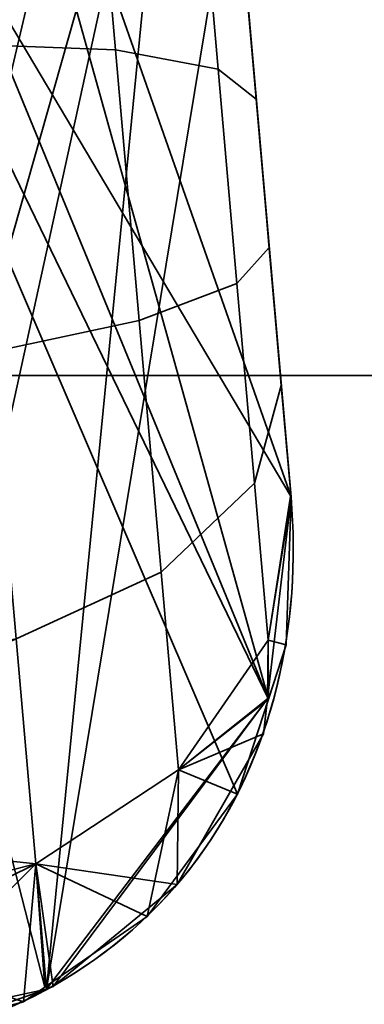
# Model space of a CAD drawing. Header units: millimetres. Extents: x -603 to 3703, y -121 to 193.
# Tile 254 of 256: x 420.14 to 422, y -21.39 to -16.08. Entities that reach past the tile are written whole.
import ezdxf

# ---------------------------------------------------------------- set-up
doc = ezdxf.new("R2010")
doc.units = ezdxf.units.MM
doc.layers.add('151', color=7, linetype='Continuous', true_color=0xffffff)

# ---------------------------------------------------------------- blocks, each defined once
blk = doc.blocks.new('UG_SURFACE_001')
at = {"layer": '151', "color": 252, "linetype": 'Continuous', "lineweight": 35}
for points in [[(603, -18, 2212.25), (603, 174.4, 2212.25), (-603, 174.4, 2212.25), (-603, -18, 2212.25)], [(-453, -18, 2062.2499), (-453, 174.4, 2062.2499), (453, 174.4, 2062.2499), (453, -18, 2062.2499)], [(603, -18, 2212.25), (-603, -18, 2212.25), (-453, -18, 2062.2499), (453, -18, 2062.2499)]]:
    blk.add_3dface(points, dxfattribs=at)
blk = doc.blocks.new('UG_SURFACE_002')
at = {"layer": '151', "color": 35, "linetype": 'Continuous', "lineweight": 35}
for points in [[(418.5716, -12.6666, 139.75), (418.0735, -12.7102, 139.75), (421.4839, -19.7427, 139.75)], [(421.4839, -19.7427, 139.75), (419.5409, -12.7869, 139.75), (418.7651, -12.6575, 139.75), (418.5716, -12.6666, 139.75)], [(418.0735, -12.7102, 1293.75), (421.4839, -19.7427, 1293.75), (421.5796, -19.4497, 1293.75), (421.6049, -18.6532, 1293.75)], [(418.0735, -12.7102, 1293.75), (420.2779, -21.2932, 1293.75), (420.829, -20.9134, 1293.75), (421.3169, -20.254, 1293.75)], [(421.3169, -20.254, 1293.75), (421.4839, -19.7427, 1293.75), (418.0735, -12.7102, 1293.75)], [(419.3523, -21.5902, 1293.75), (420.162, -21.3731, 1293.75), (420.2779, -21.2932, 1293.75), (418.0735, -12.7102, 1293.75)], [(421.6049, -18.6532, 1293.75), (421.3, -15.1679, 1293.75), (420.9869, -14.1183, 1293.75), (418.0735, -12.7102, 1293.75)], [(418.0735, -12.7102, 139.75), (420.2779, -21.2932, 139.75), (420.829, -20.9134, 139.75), (421.3169, -20.254, 139.75)], [(419.3523, -21.5902, 139.75), (420.162, -21.3731, 139.75), (420.2779, -21.2932, 139.75), (418.0735, -12.7102, 139.75)], [(421.3169, -20.254, 139.75), (421.4839, -19.7427, 139.75), (418.0735, -12.7102, 139.75)], [(418.0735, -12.7102, 1870.75), (421.4839, -19.7427, 1870.75), (421.5796, -19.4497, 1870.75), (421.6049, -18.6532, 1870.75)], [(418.0735, -12.7102, 1870.75), (420.2779, -21.2932, 1870.75), (420.829, -20.9134, 1870.75), (421.3169, -20.254, 1870.75)], [(421.3169, -20.254, 1870.75), (421.4839, -19.7427, 1870.75), (418.0735, -12.7102, 1870.75)], [(419.3523, -21.5902, 1870.75), (420.162, -21.3731, 1870.75), (420.2779, -21.2932, 1870.75), (418.0735, -12.7102, 1870.75)], [(421.6049, -18.6532, 1870.75), (421.3, -15.1679, 1870.75), (420.9869, -14.1183, 1870.75), (418.0735, -12.7102, 1870.75)], [(418.0735, -12.7102, 716.75), (421.4839, -19.7427, 716.75), (421.5796, -19.4497, 716.75), (421.6049, -18.6532, 716.75)], [(418.0735, -12.7102, 716.75), (420.2779, -21.2932, 716.75), (420.829, -20.9134, 716.75), (421.3169, -20.254, 716.75)], [(421.6049, -18.6532, 716.75), (421.3, -15.1679, 716.75), (420.9869, -14.1183, 716.75), (418.0735, -12.7102, 716.75)], [(419.3523, -21.5902, 716.75), (420.162, -21.3731, 716.75), (420.2779, -21.2932, 716.75), (418.0735, -12.7102, 716.75)], [(421.3169, -20.254, 716.75), (421.4839, -19.7427, 716.75), (418.0735, -12.7102, 716.75)], [(418.8542, -21.6338, 1296.25), (419.5347, -12.7984, 1296.25), (420.1434, -13.0768, 1296.25), (420.7384, -13.6414, 1296.25)], [(418.8542, -21.6338, 142.25), (419.5347, -12.7984, 142.25), (420.1434, -13.0768, 142.25), (420.7384, -13.6414, 142.25)], [(418.8542, -21.6338, 1873.25), (419.5347, -12.7984, 1873.25), (420.1434, -13.0768, 1873.25), (420.7384, -13.6414, 1873.25)], [(418.8542, -21.6338, 719.25), (419.5347, -12.7984, 719.25), (420.1434, -13.0768, 719.25), (420.7384, -13.6414, 719.25)], [(419.5409, -12.7869, 139.75), (421.4839, -19.7427, 139.75), (421.5796, -19.4497, 139.75), (421.6049, -18.6532, 139.75)], [(421.6049, -18.6532, 139.75), (421.3, -15.1679, 139.75), (420.9869, -14.1183, 139.75), (419.5409, -12.7869, 139.75)], [(420.7384, -13.6414, 1296.25), (420.9916, -14.116, 1296.25), (418.8542, -21.6338, 1296.25)], [(420.7384, -13.6414, 142.25), (420.9916, -14.116, 142.25), (418.8542, -21.6338, 142.25)], [(420.7384, -13.6414, 1873.25), (420.9916, -14.116, 1873.25), (418.8542, -21.6338, 1873.25)], [(420.7384, -13.6414, 719.25), (420.9916, -14.116, 719.25), (418.8542, -21.6338, 719.25)], [(419.3523, -21.5902, 1296.25), (418.8542, -21.6338, 1296.25), (420.9916, -14.116, 1296.25)], [(419.3523, -21.5902, 142.25), (418.8542, -21.6338, 142.25), (420.9916, -14.116, 142.25)], [(419.3523, -21.5902, 1873.25), (418.8542, -21.6338, 1873.25), (420.9916, -14.116, 1873.25)], [(419.3523, -21.5902, 719.25), (418.8542, -21.6338, 719.25), (420.9916, -14.116, 719.25)], [(420.9916, -14.116, 1296.25), (420.2861, -21.3034, 1296.25), (419.5444, -21.5656, 1296.25), (419.3523, -21.5902, 1296.25)], [(420.9916, -14.116, 142.25), (420.2861, -21.3034, 142.25), (419.5444, -21.5656, 142.25), (419.3523, -21.5902, 142.25)], [(420.9916, -14.116, 1873.25), (420.2861, -21.3034, 1873.25), (419.5444, -21.5656, 1873.25), (419.3523, -21.5902, 1873.25)], [(420.9916, -14.116, 719.25), (420.2861, -21.3034, 719.25), (419.5444, -21.5656, 719.25), (419.3523, -21.5902, 719.25)], [(420.2861, -21.3034, 1296.25), (420.9916, -14.116, 1296.25), (421.1367, -14.3879, 1296.25), (421.3, -15.1679, 1296.25)], [(420.2861, -21.3034, 142.25), (420.9916, -14.116, 142.25), (421.1367, -14.3879, 142.25), (421.3, -15.1679, 142.25)], [(420.2861, -21.3034, 1873.25), (420.9916, -14.116, 1873.25), (421.1367, -14.3879, 1873.25), (421.3, -15.1679, 1873.25)], [(420.2861, -21.3034, 719.25), (420.9916, -14.116, 719.25), (421.1367, -14.3879, 719.25), (421.3, -15.1679, 719.25)], [(419.8425, -16.2159, 1290.6187), (419.7075, -14.673, 1291.2291), (420.5407, -14.8905, 1291.6874), (420.6592, -16.2459, 1291.151)], [(419.7075, -14.673, 1298.7708), (419.8425, -16.2159, 1299.3814), (420.6592, -16.2459, 1298.8489), (420.5407, -14.8905, 1298.3125)], [(419.8425, -16.2159, 136.6187), (419.7075, -14.673, 137.2292), (420.5407, -14.8905, 137.6874), (420.6592, -16.2459, 137.1511)], [(419.7075, -14.673, 144.7708), (419.8425, -16.2159, 145.3813), (420.6592, -16.2459, 144.8489), (420.5407, -14.8905, 144.3126)], [(419.8425, -16.2159, 1867.6187), (419.7075, -14.673, 1868.2292), (420.5407, -14.8905, 1868.6874), (420.6592, -16.2459, 1868.1511)], [(419.7075, -14.673, 1875.7708), (419.8425, -16.2159, 1876.3813), (420.6592, -16.2459, 1875.8489), (420.5407, -14.8905, 1875.3126)], [(419.8425, -16.2159, 713.6187), (419.7075, -14.673, 714.2292), (420.5407, -14.8905, 714.6874), (420.6592, -16.2459, 714.1511)], [(419.7075, -14.673, 721.7708), (419.8425, -16.2159, 722.3814), (420.6592, -16.2459, 721.8489), (420.5407, -14.8905, 721.3126)], [(420.6592, -16.2459, 1291.151), (420.5407, -14.8905, 1291.6874), (421.1183, -15.2747, 1292.3732), (421.2123, -16.3495, 1291.9478)], [(420.5407, -14.8905, 1298.3125), (420.6592, -16.2459, 1298.8489), (421.2123, -16.3495, 1298.0521), (421.1183, -15.2747, 1297.6269)], [(420.6592, -16.2459, 137.1511), (420.5407, -14.8905, 137.6874), (421.1183, -15.2747, 138.3732), (421.2123, -16.3495, 137.9479)], [(420.5407, -14.8905, 144.3126), (420.6592, -16.2459, 144.8489), (421.2123, -16.3495, 144.0521), (421.1183, -15.2747, 143.6268)], [(420.6592, -16.2459, 1868.1511), (420.5407, -14.8905, 1868.6874), (421.1183, -15.2747, 1869.3732), (421.2123, -16.3495, 1868.9479)], [(420.5407, -14.8905, 1875.3126), (420.6592, -16.2459, 1875.8489), (421.2123, -16.3495, 1875.0521), (421.1183, -15.2747, 1874.6269)], [(420.6592, -16.2459, 714.1511), (420.5407, -14.8905, 714.6874), (421.1183, -15.2747, 715.3732), (421.2123, -16.3495, 714.9479)], [(420.5407, -14.8905, 721.3126), (420.6592, -16.2459, 721.8489), (421.2123, -16.3495, 721.0521), (421.1183, -15.2747, 720.6268)], [(421.3, -15.1679, 1296.25), (421.6049, -18.6532, 1296.25), (421.4788, -19.7412, 1296.25), (420.2861, -21.3034, 1296.25)], [(421.3, -15.1679, 142.25), (421.6049, -18.6532, 142.25), (421.4788, -19.7412, 142.25), (420.2861, -21.3034, 142.25)], [(421.3, -15.1679, 1873.25), (421.6049, -18.6532, 1873.25), (421.4788, -19.7412, 1873.25), (420.2861, -21.3034, 1873.25)], [(421.3, -15.1679, 719.25), (421.6049, -18.6532, 719.25), (421.4788, -19.7412, 719.25), (420.2861, -21.3034, 719.25)], [(421.3, -15.1679, 1293.75), (421.6049, -18.6532, 1293.75), (421.6036, -18.6386, 1293.7298)], [(421.3012, -15.1825, 1293.7298), (421.3, -15.1679, 1293.75), (421.6036, -18.6386, 1293.7298)], [(421.6036, -18.6386, 1296.2703), (421.3, -15.1679, 1296.25), (421.3012, -15.1825, 1296.2703)], [(421.6036, -18.6386, 1296.2703), (421.6049, -18.6532, 1296.25), (421.3, -15.1679, 1296.25)], [(421.3, -15.1679, 139.75), (421.6049, -18.6532, 139.75), (421.6036, -18.6386, 139.7297)], [(421.3012, -15.1825, 139.7297), (421.3, -15.1679, 139.75), (421.6036, -18.6386, 139.7297)], [(421.6036, -18.6386, 142.2703), (421.3, -15.1679, 142.25), (421.3012, -15.1825, 142.2703)], [(421.6036, -18.6386, 142.2703), (421.6049, -18.6532, 142.25), (421.3, -15.1679, 142.25)], [(421.3, -15.1679, 1870.75), (421.6049, -18.6532, 1870.75), (421.6036, -18.6386, 1870.7297)], [(421.3012, -15.1825, 1870.7297), (421.3, -15.1679, 1870.75), (421.6036, -18.6386, 1870.7297)], [(421.6036, -18.6386, 1873.2703), (421.3, -15.1679, 1873.25), (421.3012, -15.1825, 1873.2703)], [(421.6036, -18.6386, 1873.2703), (421.6049, -18.6532, 1873.25), (421.3, -15.1679, 1873.25)], [(421.3012, -15.1825, 716.7298), (421.3, -15.1679, 716.75), (421.6049, -18.6532, 716.75)], [(421.6049, -18.6532, 719.25), (421.3, -15.1679, 719.25), (421.3012, -15.1825, 719.2702)], [(421.4174, -16.5108, 1292.8878), (421.3524, -15.767, 1293.1821), (421.3012, -15.1825, 1293.7298), (421.6036, -18.6386, 1293.7298)], [(421.6036, -18.6386, 1296.2703), (421.3012, -15.1825, 1296.2703), (421.3524, -15.767, 1296.8179), (421.4174, -16.5108, 1297.1122)], [(421.3524, -15.767, 139.1821), (421.3012, -15.1825, 139.7297), (421.6036, -18.6386, 139.7297)], [(421.6036, -18.6386, 142.2703), (421.3012, -15.1825, 142.2703), (421.3524, -15.767, 142.8179), (421.4174, -16.5108, 143.1122)], [(421.4174, -16.5108, 1869.8878), (421.3524, -15.767, 1870.1822), (421.3012, -15.1825, 1870.7297), (421.6036, -18.6386, 1870.7297)], [(421.6036, -18.6386, 1873.2703), (421.3012, -15.1825, 1873.2703), (421.3524, -15.767, 1873.8179), (421.4174, -16.5108, 1874.1122)], [(421.3012, -15.1825, 716.7298), (421.6036, -18.6386, 716.7298), (421.5525, -18.0541, 716.1821), (421.4874, -17.3103, 715.8878)], [(421.3012, -15.1825, 716.7298), (421.6049, -18.6532, 716.75), (421.6036, -18.6386, 716.7298)], [(421.4874, -17.3103, 715.8878), (421.4174, -16.5108, 715.8878), (421.3524, -15.767, 716.1821), (421.3012, -15.1825, 716.7298)], [(421.3012, -15.1825, 719.2702), (421.3524, -15.767, 719.8179), (421.4174, -16.5108, 720.1122), (421.4874, -17.3103, 720.1122)], [(421.4874, -17.3103, 720.1122), (421.5525, -18.0541, 719.8179), (421.6036, -18.6386, 719.2702), (421.3012, -15.1825, 719.2702)], [(421.6036, -18.6386, 719.2702), (421.6049, -18.6532, 719.25), (421.3012, -15.1825, 719.2702)], [(421.2123, -16.3495, 1291.9478), (421.1183, -15.2747, 1292.3732), (421.3524, -15.767, 1293.1821), (421.4174, -16.5108, 1292.8878)], [(421.1183, -15.2747, 1297.6269), (421.2123, -16.3495, 1298.0521), (421.4174, -16.5108, 1297.1122), (421.3524, -15.767, 1296.8179)], [(421.2123, -16.3495, 137.9479), (421.1183, -15.2747, 138.3732), (421.3524, -15.767, 139.1821), (421.4174, -16.5108, 138.8878)], [(421.1183, -15.2747, 143.6268), (421.2123, -16.3495, 144.0521), (421.4174, -16.5108, 143.1122), (421.3524, -15.767, 142.8179)], [(421.2123, -16.3495, 1868.9479), (421.1183, -15.2747, 1869.3732), (421.3524, -15.767, 1870.1822), (421.4174, -16.5108, 1869.8878)], [(421.1183, -15.2747, 1874.6269), (421.2123, -16.3495, 1875.0521), (421.4174, -16.5108, 1874.1122), (421.3524, -15.767, 1873.8179)], [(421.2123, -16.3495, 714.9479), (421.1183, -15.2747, 715.3732), (421.3524, -15.767, 716.1821), (421.4174, -16.5108, 715.8878)], [(421.1183, -15.2747, 720.6268), (421.2123, -16.3495, 721.0521), (421.4174, -16.5108, 720.1122), (421.3524, -15.767, 719.8179)], [(421.4174, -16.5108, 138.8878), (421.3524, -15.767, 139.1821), (421.6036, -18.6386, 139.7297)], [(419.9876, -17.8743, 1290.6187), (419.8425, -16.2159, 1290.6187), (420.6592, -16.2459, 1291.151), (420.7867, -17.7028, 1291.151)], [(419.8425, -16.2159, 1299.3814), (419.9876, -17.8743, 1299.3814), (420.7867, -17.7028, 1298.8489), (420.6592, -16.2459, 1298.8489)], [(419.9876, -17.8743, 136.6187), (419.8425, -16.2159, 136.6187), (420.6592, -16.2459, 137.1511), (420.7867, -17.7028, 137.1511)], [(419.8425, -16.2159, 145.3813), (419.9876, -17.8743, 145.3813), (420.7867, -17.7028, 144.8489), (420.6592, -16.2459, 144.8489)], [(419.9876, -17.8743, 1867.6187), (419.8425, -16.2159, 1867.6187), (420.6592, -16.2459, 1868.1511), (420.7867, -17.7028, 1868.1511)], [(419.8425, -16.2159, 1876.3813), (419.9876, -17.8743, 1876.3813), (420.7867, -17.7028, 1875.8489), (420.6592, -16.2459, 1875.8489)], [(419.9876, -17.8743, 713.6187), (419.8425, -16.2159, 713.6187), (420.6592, -16.2459, 714.1511), (420.7867, -17.7028, 714.1511)], [(419.8425, -16.2159, 722.3814), (419.9876, -17.8743, 722.3814), (420.7867, -17.7028, 721.8489), (420.6592, -16.2459, 721.8489)], [(420.7867, -17.7028, 1291.151), (420.6592, -16.2459, 1291.151), (421.2123, -16.3495, 1291.9478), (421.3134, -17.5048, 1291.9478)], [(420.6592, -16.2459, 1298.8489), (420.7867, -17.7028, 1298.8489), (421.3134, -17.5048, 1298.0521), (421.2123, -16.3495, 1298.0521)], [(420.7867, -17.7028, 137.1511), (420.6592, -16.2459, 137.1511), (421.2123, -16.3495, 137.9479), (421.3134, -17.5048, 137.9479)], [(420.6592, -16.2459, 144.8489), (420.7867, -17.7028, 144.8489), (421.3134, -17.5048, 144.0521), (421.2123, -16.3495, 144.0521)], [(420.7867, -17.7028, 1868.1511), (420.6592, -16.2459, 1868.1511), (421.2123, -16.3495, 1868.9479), (421.3134, -17.5048, 1868.9479)], [(420.6592, -16.2459, 1875.8489), (420.7867, -17.7028, 1875.8489), (421.3134, -17.5048, 1875.0521), (421.2123, -16.3495, 1875.0521)], [(420.7867, -17.7028, 714.1511), (420.6592, -16.2459, 714.1511), (421.2123, -16.3495, 714.9479), (421.3134, -17.5048, 714.9479)], [(420.6592, -16.2459, 721.8489), (420.7867, -17.7028, 721.8489), (421.3134, -17.5048, 721.0521), (421.2123, -16.3495, 721.0521)], [(421.3134, -17.5048, 1291.9478), (421.2123, -16.3495, 1291.9478), (421.4174, -16.5108, 1292.8878), (421.4874, -17.3103, 1292.8878)], [(421.2123, -16.3495, 1298.0521), (421.3134, -17.5048, 1298.0521), (421.4874, -17.3103, 1297.1122), (421.4174, -16.5108, 1297.1122)], [(421.3134, -17.5048, 137.9479), (421.2123, -16.3495, 137.9479), (421.4174, -16.5108, 138.8878), (421.4874, -17.3103, 138.8878)], [(421.2123, -16.3495, 144.0521), (421.3134, -17.5048, 144.0521), (421.4874, -17.3103, 143.1122), (421.4174, -16.5108, 143.1122)], [(421.3134, -17.5048, 1868.9479), (421.2123, -16.3495, 1868.9479), (421.4174, -16.5108, 1869.8878), (421.4874, -17.3103, 1869.8878)], [(421.2123, -16.3495, 1875.0521), (421.3134, -17.5048, 1875.0521), (421.4874, -17.3103, 1874.1122), (421.4174, -16.5108, 1874.1122)], [(421.3134, -17.5048, 714.9479), (421.2123, -16.3495, 714.9479), (421.4174, -16.5108, 715.8878), (421.4874, -17.3103, 715.8878)], [(421.2123, -16.3495, 721.0521), (421.3134, -17.5048, 721.0521), (421.4874, -17.3103, 720.1122), (421.4174, -16.5108, 720.1122)], [(421.6036, -18.6386, 1293.7298), (421.5525, -18.0541, 1293.1821), (421.4874, -17.3103, 1292.8878), (421.4174, -16.5108, 1292.8878)], [(421.4174, -16.5108, 1297.1122), (421.4874, -17.3103, 1297.1122), (421.5525, -18.0541, 1296.8179), (421.6036, -18.6386, 1296.2703)], [(421.6036, -18.6386, 139.7297), (421.5525, -18.0541, 139.1821), (421.4874, -17.3103, 138.8878), (421.4174, -16.5108, 138.8878)], [(421.4174, -16.5108, 143.1122), (421.4874, -17.3103, 143.1122), (421.5525, -18.0541, 142.8179), (421.6036, -18.6386, 142.2703)], [(421.6036, -18.6386, 1870.7297), (421.5525, -18.0541, 1870.1822), (421.4874, -17.3103, 1869.8878), (421.4174, -16.5108, 1869.8878)], [(421.4174, -16.5108, 1874.1122), (421.4874, -17.3103, 1874.1122), (421.5525, -18.0541, 1873.8179), (421.6036, -18.6386, 1873.2703)], [(421.4074, -18.5796, 1292.3732), (421.3134, -17.5048, 1291.9478), (421.4874, -17.3103, 1292.8878), (421.5525, -18.0541, 1293.1821)], [(421.3134, -17.5048, 1298.0521), (421.4074, -18.5796, 1297.6269), (421.5525, -18.0541, 1296.8179), (421.4874, -17.3103, 1297.1122)], [(421.4074, -18.5796, 138.3732), (421.3134, -17.5048, 137.9479), (421.4874, -17.3103, 138.8878), (421.5525, -18.0541, 139.1821)], [(421.3134, -17.5048, 144.0521), (421.4074, -18.5796, 143.6268), (421.5525, -18.0541, 142.8179), (421.4874, -17.3103, 143.1122)], [(421.4074, -18.5796, 1869.3732), (421.3134, -17.5048, 1868.9479), (421.4874, -17.3103, 1869.8878), (421.5525, -18.0541, 1870.1822)], [(421.3134, -17.5048, 1875.0521), (421.4074, -18.5796, 1874.6269), (421.5525, -18.0541, 1873.8179), (421.4874, -17.3103, 1874.1122)], [(421.4074, -18.5796, 715.3732), (421.3134, -17.5048, 714.9479), (421.4874, -17.3103, 715.8878), (421.5525, -18.0541, 716.1821)], [(421.3134, -17.5048, 721.0521), (421.4074, -18.5796, 720.6268), (421.5525, -18.0541, 719.8179), (421.4874, -17.3103, 720.1122)], [(420.9053, -19.0582, 1291.6874), (420.7867, -17.7028, 1291.151), (421.3134, -17.5048, 1291.9478), (421.4074, -18.5796, 1292.3732)], [(420.7867, -17.7028, 1298.8489), (420.9053, -19.0582, 1298.3125), (421.4074, -18.5796, 1297.6269), (421.3134, -17.5048, 1298.0521)], [(420.9053, -19.0582, 137.6874), (420.7867, -17.7028, 137.1511), (421.3134, -17.5048, 137.9479), (421.4074, -18.5796, 138.3732)], [(420.7867, -17.7028, 144.8489), (420.9053, -19.0582, 144.3126), (421.4074, -18.5796, 143.6268), (421.3134, -17.5048, 144.0521)], [(420.9053, -19.0582, 1868.6874), (420.7867, -17.7028, 1868.1511), (421.3134, -17.5048, 1868.9479), (421.4074, -18.5796, 1869.3732)], [(420.7867, -17.7028, 1875.8489), (420.9053, -19.0582, 1875.3126), (421.4074, -18.5796, 1874.6269), (421.3134, -17.5048, 1875.0521)], [(420.9053, -19.0582, 714.6874), (420.7867, -17.7028, 714.1511), (421.3134, -17.5048, 714.9479), (421.4074, -18.5796, 715.3732)], [(420.7867, -17.7028, 721.8489), (420.9053, -19.0582, 721.3126), (421.4074, -18.5796, 720.6268), (421.3134, -17.5048, 721.0521)], [(420.1225, -19.4171, 1291.2291), (419.9876, -17.8743, 1290.6187), (420.7867, -17.7028, 1291.151), (420.9053, -19.0582, 1291.6874)], [(419.9876, -17.8743, 1299.3814), (420.1225, -19.4171, 1298.7708), (420.9053, -19.0582, 1298.3125), (420.7867, -17.7028, 1298.8489)], [(420.1225, -19.4171, 137.2292), (419.9876, -17.8743, 136.6187), (420.7867, -17.7028, 137.1511), (420.9053, -19.0582, 137.6874)], [(419.9876, -17.8743, 145.3813), (420.1225, -19.4171, 144.7708), (420.9053, -19.0582, 144.3126), (420.7867, -17.7028, 144.8489)], [(420.1225, -19.4171, 1868.2292), (419.9876, -17.8743, 1867.6187), (420.7867, -17.7028, 1868.1511), (420.9053, -19.0582, 1868.6874)], [(419.9876, -17.8743, 1876.3813), (420.1225, -19.4171, 1875.7708), (420.9053, -19.0582, 1875.3126), (420.7867, -17.7028, 1875.8489)], [(420.1225, -19.4171, 714.2292), (419.9876, -17.8743, 713.6187), (420.7867, -17.7028, 714.1511), (420.9053, -19.0582, 714.6874)], [(419.9876, -17.8743, 722.3814), (420.1225, -19.4171, 721.7708), (420.9053, -19.0582, 721.3126), (420.7867, -17.7028, 721.8489)], [(421.4813, -19.4241, 1293.1645), (421.4074, -18.5796, 1292.3732), (421.5525, -18.0541, 1293.1821), (421.6036, -18.6386, 1293.7298)], [(421.4074, -18.5796, 1297.6269), (421.4813, -19.4241, 1296.8355), (421.6036, -18.6386, 1296.2703), (421.5525, -18.0541, 1296.8179)], [(421.4813, -19.4241, 139.1645), (421.4074, -18.5796, 138.3732), (421.5525, -18.0541, 139.1821), (421.6036, -18.6386, 139.7297)], [(421.4074, -18.5796, 143.6268), (421.4813, -19.4241, 142.8355), (421.6036, -18.6386, 142.2703), (421.5525, -18.0541, 142.8179)], [(421.4813, -19.4241, 1870.1645), (421.4074, -18.5796, 1869.3732), (421.5525, -18.0541, 1870.1822), (421.6036, -18.6386, 1870.7297)], [(421.4074, -18.5796, 1874.6269), (421.4813, -19.4241, 1873.8354), (421.6036, -18.6386, 1873.2703), (421.5525, -18.0541, 1873.8179)], [(421.4813, -19.4241, 716.1645), (421.4074, -18.5796, 715.3732), (421.5525, -18.0541, 716.1821), (421.6036, -18.6386, 716.7298)], [(421.4074, -18.5796, 720.6268), (421.4813, -19.4241, 719.8355), (421.6036, -18.6386, 719.2702), (421.5525, -18.0541, 719.8179)], [(420.9985, -20.1232, 1292.6853), (420.9053, -19.0582, 1291.6874), (421.4074, -18.5796, 1292.3732), (421.4813, -19.4241, 1293.1645)], [(420.9053, -19.0582, 1298.3125), (420.9985, -20.1232, 1297.3146), (421.4813, -19.4241, 1296.8355), (421.4074, -18.5796, 1297.6269)], [(420.9985, -20.1232, 138.6853), (420.9053, -19.0582, 137.6874), (421.4074, -18.5796, 138.3732), (421.4813, -19.4241, 139.1645)], [(420.9053, -19.0582, 144.3126), (420.9985, -20.1232, 143.3147), (421.4813, -19.4241, 142.8355), (421.4074, -18.5796, 143.6268)], [(420.9985, -20.1232, 1869.6853), (420.9053, -19.0582, 1868.6874), (421.4074, -18.5796, 1869.3732), (421.4813, -19.4241, 1870.1645)], [(420.9053, -19.0582, 1875.3126), (420.9985, -20.1232, 1874.3147), (421.4813, -19.4241, 1873.8354), (421.4074, -18.5796, 1874.6269)], [(420.9985, -20.1232, 715.6853), (420.9053, -19.0582, 714.6874), (421.4074, -18.5796, 715.3732), (421.4813, -19.4241, 716.1645)], [(420.9053, -19.0582, 721.3126), (420.9985, -20.1232, 720.3147), (421.4813, -19.4241, 719.8355), (421.4074, -18.5796, 720.6268)], [(421.4813, -19.4241, 1296.8355), (421.4788, -19.7412, 1296.25), (421.6049, -18.6532, 1296.25)], [(421.4813, -19.4241, 142.8355), (421.4788, -19.7412, 142.25), (421.6049, -18.6532, 142.25)], [(421.4813, -19.4241, 1873.8354), (421.4788, -19.7412, 1873.25), (421.6049, -18.6532, 1873.25)], [(421.4813, -19.4241, 719.8355), (421.4788, -19.7412, 719.25), (421.6049, -18.6532, 719.25)], [(421.4813, -19.4241, 1293.1645), (421.6036, -18.6386, 1293.7298), (421.6049, -18.6532, 1293.75)], [(421.6049, -18.6532, 1296.25), (421.6036, -18.6386, 1296.2703), (421.4813, -19.4241, 1296.8355)], [(421.4813, -19.4241, 139.1645), (421.6036, -18.6386, 139.7297), (421.6049, -18.6532, 139.75)], [(421.6049, -18.6532, 142.25), (421.6036, -18.6386, 142.2703), (421.4813, -19.4241, 142.8355)], [(421.4813, -19.4241, 1870.1645), (421.6036, -18.6386, 1870.7297), (421.6049, -18.6532, 1870.75)], [(421.6049, -18.6532, 1873.25), (421.6036, -18.6386, 1873.2703), (421.4813, -19.4241, 1873.8354)], [(421.4813, -19.4241, 716.1645), (421.6036, -18.6386, 716.7298), (421.6049, -18.6532, 716.75)], [(421.6049, -18.6532, 719.25), (421.6036, -18.6386, 719.2702), (421.4813, -19.4241, 719.8355)], [(421.6049, -18.6532, 1293.75), (421.5796, -19.4497, 1293.75), (421.4813, -19.4241, 1293.1645)], [(421.6049, -18.6532, 139.75), (421.5796, -19.4497, 139.75), (421.4813, -19.4241, 139.1645)], [(421.6049, -18.6532, 1870.75), (421.5796, -19.4497, 1870.75), (421.4813, -19.4241, 1870.1645)], [(421.6049, -18.6532, 716.75), (421.5796, -19.4497, 716.75), (421.4813, -19.4241, 716.1645)], [(420.2286, -20.6295, 1292.3651), (420.1225, -19.4171, 1291.2291), (420.9053, -19.0582, 1291.6874), (420.9985, -20.1232, 1292.6853)], [(420.1225, -19.4171, 1298.7708), (420.2286, -20.6295, 1297.6348), (420.9985, -20.1232, 1297.3146), (420.9053, -19.0582, 1298.3125)], [(420.2286, -20.6295, 138.3651), (420.1225, -19.4171, 137.2292), (420.9053, -19.0582, 137.6874), (420.9985, -20.1232, 138.6853)], [(420.1225, -19.4171, 144.7708), (420.2286, -20.6295, 143.6349), (420.9985, -20.1232, 143.3147), (420.9053, -19.0582, 144.3126)], [(420.2286, -20.6295, 1869.3651), (420.1225, -19.4171, 1868.2292), (420.9053, -19.0582, 1868.6874), (420.9985, -20.1232, 1869.6853)], [(420.1225, -19.4171, 1875.7708), (420.2286, -20.6295, 1874.6349), (420.9985, -20.1232, 1874.3147), (420.9053, -19.0582, 1875.3126)], [(420.2286, -20.6295, 715.3651), (420.1225, -19.4171, 714.2292), (420.9053, -19.0582, 714.6874), (420.9985, -20.1232, 715.6853)], [(420.1225, -19.4171, 721.7708), (420.2286, -20.6295, 720.6349), (420.9985, -20.1232, 720.3147), (420.9053, -19.0582, 721.3126)], [(420.2286, -20.6295, 1297.6348), (420.1225, -19.4171, 1298.7708), (419.1783, -19.6017, 1298.9317), (419.2593, -20.5273, 1298.0645)], [(420.2286, -20.6295, 143.6349), (420.1225, -19.4171, 144.7708), (419.1783, -19.6017, 144.9317), (419.2593, -20.5273, 144.0645)], [(420.2286, -20.6295, 1874.6349), (420.1225, -19.4171, 1875.7708), (419.1783, -19.6017, 1875.9317), (419.2593, -20.5273, 1875.0645)], [(420.2286, -20.6295, 720.6349), (420.1225, -19.4171, 721.7708), (419.1783, -19.6017, 721.9317), (419.2593, -20.5273, 721.0645)], [(420.1225, -19.4171, 1291.2291), (420.2286, -20.6295, 1292.3651), (419.2889, -20.8658, 1292.2527), (419.1974, -19.8194, 1291.2723)], [(420.1225, -19.4171, 137.2292), (420.2286, -20.6295, 138.3651), (419.2889, -20.8658, 138.2527), (419.1974, -19.8194, 137.2723)], [(420.1225, -19.4171, 1868.2292), (420.2286, -20.6295, 1869.3651), (419.2889, -20.8658, 1869.2527), (419.1974, -19.8194, 1868.2723)], [(420.1225, -19.4171, 714.2292), (420.2286, -20.6295, 715.3651), (419.2889, -20.8658, 715.2527), (419.1974, -19.8194, 714.2723)], [(420.9985, -20.1232, 1292.6853), (421.4813, -19.4241, 1293.1645), (421.4839, -19.7427, 1293.75)], [(421.4788, -19.7412, 1296.25), (421.4813, -19.4241, 1296.8355), (420.9985, -20.1232, 1297.3146)], [(420.9985, -20.1232, 138.6853), (421.4813, -19.4241, 139.1645), (421.4839, -19.7427, 139.75)], [(421.4788, -19.7412, 142.25), (421.4813, -19.4241, 142.8355), (420.9985, -20.1232, 143.3147)], [(420.9985, -20.1232, 1869.6853), (421.4813, -19.4241, 1870.1645), (421.4839, -19.7427, 1870.75)], [(421.4788, -19.7412, 1873.25), (421.4813, -19.4241, 1873.8354), (420.9985, -20.1232, 1874.3147)], [(420.9985, -20.1232, 715.6853), (421.4813, -19.4241, 716.1645), (421.4839, -19.7427, 716.75)], [(421.4788, -19.7412, 719.25), (421.4813, -19.4241, 719.8355), (420.9985, -20.1232, 720.3147)], [(421.5796, -19.4497, 1293.75), (421.4839, -19.7427, 1293.75), (421.4813, -19.4241, 1293.1645)], [(421.5796, -19.4497, 139.75), (421.4839, -19.7427, 139.75), (421.4813, -19.4241, 139.1645)], [(421.5796, -19.4497, 1870.75), (421.4839, -19.7427, 1870.75), (421.4813, -19.4241, 1870.1645)], [(421.5796, -19.4497, 716.75), (421.4839, -19.7427, 716.75), (421.4813, -19.4241, 716.1645)], [(420.3237, -21.2901, 1296.25), (420.2861, -21.3034, 1296.25), (421.4788, -19.7412, 1296.25)], [(420.3237, -21.2901, 142.25), (420.2861, -21.3034, 142.25), (421.4788, -19.7412, 142.25)], [(420.3237, -21.2901, 1873.25), (420.2861, -21.3034, 1873.25), (421.4788, -19.7412, 1873.25)], [(420.3237, -21.2901, 719.25), (420.2861, -21.3034, 719.25), (421.4788, -19.7412, 719.25)], [(421.4788, -19.7412, 1296.25), (421.457, -19.9294, 1296.25), (420.9919, -20.7397, 1296.25), (420.3237, -21.2901, 1296.25)], [(421.4788, -19.7412, 142.25), (421.457, -19.9294, 142.25), (420.9919, -20.7397, 142.25), (420.3237, -21.2901, 142.25)], [(421.4788, -19.7412, 1873.25), (421.457, -19.9294, 1873.25), (420.9919, -20.7397, 1873.25), (420.3237, -21.2901, 1873.25)], [(421.4788, -19.7412, 719.25), (421.457, -19.9294, 719.25), (420.9919, -20.7397, 719.25), (420.3237, -21.2901, 719.25)], [(420.9985, -20.1232, 1297.3146), (421.457, -19.9294, 1296.25), (421.4788, -19.7412, 1296.25)], [(420.9985, -20.1232, 143.3147), (421.457, -19.9294, 142.25), (421.4788, -19.7412, 142.25)], [(420.9985, -20.1232, 1874.3147), (421.457, -19.9294, 1873.25), (421.4788, -19.7412, 1873.25)], [(420.9985, -20.1232, 720.3147), (421.457, -19.9294, 719.25), (421.4788, -19.7412, 719.25)], [(421.4839, -19.7427, 1293.75), (421.3169, -20.254, 1293.75), (420.9985, -20.1232, 1292.6853)], [(421.4839, -19.7427, 139.75), (421.3169, -20.254, 139.75), (420.9985, -20.1232, 138.6853)], [(421.4839, -19.7427, 1870.75), (421.3169, -20.254, 1870.75), (420.9985, -20.1232, 1869.6853)], [(421.4839, -19.7427, 716.75), (421.3169, -20.254, 716.75), (420.9985, -20.1232, 715.6853)], [(420.9985, -20.1232, 1297.3146), (420.9919, -20.7397, 1296.25), (421.457, -19.9294, 1296.25)], [(420.9985, -20.1232, 143.3147), (420.9919, -20.7397, 142.25), (421.457, -19.9294, 142.25)], [(420.9985, -20.1232, 1874.3147), (420.9919, -20.7397, 1873.25), (421.457, -19.9294, 1873.25)], [(420.9985, -20.1232, 720.3147), (420.9919, -20.7397, 719.25), (421.457, -19.9294, 719.25)], [(420.2286, -20.6295, 1292.3651), (420.9985, -20.1232, 1292.6853), (420.829, -20.9134, 1293.75)], [(420.9919, -20.7397, 1296.25), (420.9985, -20.1232, 1297.3146), (420.2286, -20.6295, 1297.6348)], [(420.2286, -20.6295, 138.3651), (420.9985, -20.1232, 138.6853), (420.829, -20.9134, 139.75)], [(420.9919, -20.7397, 142.25), (420.9985, -20.1232, 143.3147), (420.2286, -20.6295, 143.6349)], [(420.2286, -20.6295, 1869.3651), (420.9985, -20.1232, 1869.6853), (420.829, -20.9134, 1870.75)], [(420.9919, -20.7397, 1873.25), (420.9985, -20.1232, 1874.3147), (420.2286, -20.6295, 1874.6349)], [(420.2286, -20.6295, 715.3651), (420.9985, -20.1232, 715.6853), (420.829, -20.9134, 716.75)], [(420.9919, -20.7397, 719.25), (420.9985, -20.1232, 720.3147), (420.2286, -20.6295, 720.6349)], [(421.3169, -20.254, 1293.75), (420.829, -20.9134, 1293.75), (420.9985, -20.1232, 1292.6853)], [(421.3169, -20.254, 139.75), (420.829, -20.9134, 139.75), (420.9985, -20.1232, 138.6853)], [(421.3169, -20.254, 1870.75), (420.829, -20.9134, 1870.75), (420.9985, -20.1232, 1869.6853)], [(421.3169, -20.254, 716.75), (420.829, -20.9134, 716.75), (420.9985, -20.1232, 715.6853)], [(419.2593, -20.5273, 1298.0645), (419.2889, -20.8658, 1297.7473), (420.2286, -20.6295, 1297.6348)], [(419.2593, -20.5273, 144.0645), (419.2889, -20.8658, 143.7473), (420.2286, -20.6295, 143.6349)], [(419.2593, -20.5273, 1875.0645), (419.2889, -20.8658, 1874.7473), (420.2286, -20.6295, 1874.6349)], [(419.2593, -20.5273, 721.0645), (419.2889, -20.8658, 720.7473), (420.2286, -20.6295, 720.6349)], [(419.308, -21.0835, 1292.7027), (419.2889, -20.8658, 1292.2527), (420.2286, -20.6295, 1292.3651)], [(420.2286, -20.6295, 1297.6348), (419.2889, -20.8658, 1297.7473), (419.345, -21.5063, 1296.4234)], [(419.308, -21.0835, 138.7026), (419.2889, -20.8658, 138.2527), (420.2286, -20.6295, 138.3651)], [(420.2286, -20.6295, 143.6349), (419.2889, -20.8658, 143.7473), (419.345, -21.5063, 142.4234)], [(419.308, -21.0835, 1869.7026), (419.2889, -20.8658, 1869.2527), (420.2286, -20.6295, 1869.3651)], [(420.2286, -20.6295, 1874.6349), (419.2889, -20.8658, 1874.7473), (419.345, -21.5063, 1873.4235)], [(419.308, -21.0835, 715.7026), (419.2889, -20.8658, 715.2527), (420.2286, -20.6295, 715.3651)], [(420.2286, -20.6295, 720.6349), (419.2889, -20.8658, 720.7473), (419.345, -21.5063, 719.4234)], [(419.308, -21.0835, 1292.7027), (420.2286, -20.6295, 1292.3651), (420.162, -21.3731, 1293.75)], [(419.308, -21.0835, 138.7026), (420.2286, -20.6295, 138.3651), (420.162, -21.3731, 139.75)], [(419.308, -21.0835, 1869.7026), (420.2286, -20.6295, 1869.3651), (420.162, -21.3731, 1870.75)], [(419.308, -21.0835, 715.7026), (420.2286, -20.6295, 715.3651), (420.162, -21.3731, 716.75)], [(419.345, -21.5063, 1296.4234), (420.2861, -21.3034, 1296.25), (420.2286, -20.6295, 1297.6348)], [(419.345, -21.5063, 142.4234), (420.2861, -21.3034, 142.25), (420.2286, -20.6295, 143.6349)], [(419.345, -21.5063, 1873.4235), (420.2861, -21.3034, 1873.25), (420.2286, -20.6295, 1874.6349)], [(419.345, -21.5063, 719.4234), (420.2861, -21.3034, 719.25), (420.2286, -20.6295, 720.6349)], [(420.2286, -20.6295, 1292.3651), (420.2779, -21.2932, 1293.75), (420.162, -21.3731, 1293.75)], [(420.2286, -20.6295, 138.3651), (420.2779, -21.2932, 139.75), (420.162, -21.3731, 139.75)], [(420.2286, -20.6295, 1869.3651), (420.2779, -21.2932, 1870.75), (420.162, -21.3731, 1870.75)], [(420.2286, -20.6295, 715.3651), (420.2779, -21.2932, 716.75), (420.162, -21.3731, 716.75)], [(420.829, -20.9134, 1293.75), (420.2779, -21.2932, 1293.75), (420.2286, -20.6295, 1292.3651)], [(420.2286, -20.6295, 1297.6348), (420.3237, -21.2901, 1296.25), (420.9919, -20.7397, 1296.25)], [(420.2286, -20.6295, 1297.6348), (420.2861, -21.3034, 1296.25), (420.3237, -21.2901, 1296.25)], [(420.829, -20.9134, 139.75), (420.2779, -21.2932, 139.75), (420.2286, -20.6295, 138.3651)], [(420.2286, -20.6295, 143.6349), (420.3237, -21.2901, 142.25), (420.9919, -20.7397, 142.25)], [(420.2286, -20.6295, 143.6349), (420.2861, -21.3034, 142.25), (420.3237, -21.2901, 142.25)], [(420.829, -20.9134, 1870.75), (420.2779, -21.2932, 1870.75), (420.2286, -20.6295, 1869.3651)], [(420.2286, -20.6295, 1874.6349), (420.3237, -21.2901, 1873.25), (420.9919, -20.7397, 1873.25)], [(420.2286, -20.6295, 1874.6349), (420.2861, -21.3034, 1873.25), (420.3237, -21.2901, 1873.25)], [(420.829, -20.9134, 716.75), (420.2779, -21.2932, 716.75), (420.2286, -20.6295, 715.3651)], [(420.2286, -20.6295, 720.6349), (420.3237, -21.2901, 719.25), (420.9919, -20.7397, 719.25)], [(420.2286, -20.6295, 720.6349), (420.2861, -21.3034, 719.25), (420.3237, -21.2901, 719.25)], [(420.162, -21.3731, 1293.75), (419.3523, -21.5902, 1293.75), (419.308, -21.0835, 1292.7027)], [(420.162, -21.3731, 139.75), (419.3523, -21.5902, 139.75), (419.308, -21.0835, 138.7026)], [(420.162, -21.3731, 1870.75), (419.3523, -21.5902, 1870.75), (419.308, -21.0835, 1869.7026)], [(420.162, -21.3731, 716.75), (419.3523, -21.5902, 716.75), (419.308, -21.0835, 715.7026)], [(419.5444, -21.5656, 1296.25), (420.2861, -21.3034, 1296.25), (419.345, -21.5063, 1296.4234)], [(419.5444, -21.5656, 142.25), (420.2861, -21.3034, 142.25), (419.345, -21.5063, 142.4234)], [(419.5444, -21.5656, 1873.25), (420.2861, -21.3034, 1873.25), (419.345, -21.5063, 1873.4235)], [(419.5444, -21.5656, 719.25), (420.2861, -21.3034, 719.25), (419.345, -21.5063, 719.4234)]]:
    blk.add_3dface(points, dxfattribs=at)
blk = doc.blocks.new('UG_SURFACE_035')
at = {"layer": '151', "color": 252, "linetype": 'Continuous', "lineweight": 35}
for points in [[(-468, -18, 2077.25), (468, -18, 2077.25), (466.5, -18, 2075.7501), (-466.5, -18, 2075.7501)], [(-468, -18, 2077.25), (-468, -29.92, 2077.25), (468, -29.92, 2077.25), (468, -18, 2077.25)], [(-466.5, -18, 2075.7501), (466.5, -18, 2075.7501), (466.5, -29.92, 2075.7501), (-466.5, -29.92, 2075.7501)]]:
    blk.add_3dface(points, dxfattribs=at)

msp = doc.modelspace()

# ---------------------------------------------------------------- linework, layer by layer
at = {"layer": '151', "color": 35, "linetype": 'Continuous', "lineweight": 35}
for p, q in [((421.3, -15.1679, 1296.25), (421.6049, -18.6532, 1296.25)), ((421.6049, -18.6532, 1293.75), (421.3, -15.1679, 1293.75)), ((421.3, -15.1679, 142.25), (421.6049, -18.6532, 142.25)), ((421.6049, -18.6532, 139.75), (421.3, -15.1679, 139.75)), ((421.3, -15.1679, 1873.25), (421.6049, -18.6532, 1873.25)), ((421.6049, -18.6532, 1870.75), (421.3, -15.1679, 1870.75)), ((421.3, -15.1679, 719.25), (421.6049, -18.6532, 719.25)), ((421.6049, -18.6532, 716.75), (421.3, -15.1679, 716.75))]:
    msp.add_line(p, q, dxfattribs=at)
at = {"layer": '151', "color": 252, "linetype": 'Continuous', "lineweight": 35}
for p, q in [((603, -18, 2212.25), (-603, -18, 2212.25)), ((468, -18, 2077.25), (-468, -18, 2077.25)), ((466.5, -18, 2075.75), (-466.5, -18, 2075.75)), ((-453, -18, 2062.25), (453, -18, 2062.25))]:
    msp.add_line(p, q, dxfattribs=at)
at = {"layer": '151', "color": 35, "linetype": 'Continuous', "lineweight": 35, "extrusion": (0.996195, 0.087156, 0)}
for centre, start, end in [((-53.5782, 1295, 418.3748), 35.5487, 144.4513), ((-53.5782, 1295, 418.3748), 215.5487, 324.4513), ((-53.5782, 141, 418.3748), 35.5487, 144.4513), ((-53.5782, 141, 418.3748), 215.5487, 324.4513), ((-53.5782, 1872, 418.3748), 35.5487, 144.4513), ((-53.5782, 1872, 418.3748), 215.5487, 324.4513), ((-53.5782, 718, 418.3748), 35.5487, 144.4513), ((-53.5782, 718, 418.3748), 215.5487, 324.4513)]:
    msp.add_arc(centre, 2.15, start, end, dxfattribs=at)
at = {"layer": '151', "color": 35, "linetype": 'Continuous', "lineweight": 35}
for points in [[(419.3523, -21.5902, 1293.75), (420.0429, -21.5298, 1293.75), (420.6896, -21.1571, 1293.75), (421.5057, -20.0564, 1293.75), (421.665, -19.3404, 1293.75), (421.6049, -18.6532, 1293.75)], [(421.6049, -18.6532, 1296.25), (421.6646, -19.3357, 1296.25), (421.5081, -20.0522, 1296.25), (420.6895, -21.1582, 1296.25), (420.0379, -21.5303, 1296.25), (419.3523, -21.5902, 1296.25)], [(421.6049, -18.6532, 142.25), (421.6646, -19.3357, 142.25), (421.5081, -20.0522, 142.25), (420.6895, -21.1582, 142.25), (420.0379, -21.5303, 142.25), (419.3523, -21.5902, 142.25)], [(419.3523, -21.5902, 139.75), (420.0429, -21.5298, 139.75), (420.6896, -21.1571, 139.75), (421.5057, -20.0564, 139.75), (421.665, -19.3404, 139.75), (421.6049, -18.6532, 139.75)], [(419.3523, -21.5902, 1870.75), (420.0429, -21.5298, 1870.75), (420.6896, -21.1571, 1870.75), (421.5057, -20.0564, 1870.75), (421.665, -19.3404, 1870.75), (421.6049, -18.6532, 1870.75)], [(421.6049, -18.6532, 1873.25), (421.6646, -19.3357, 1873.25), (421.5081, -20.0522, 1873.25), (420.6895, -21.1582, 1873.25), (420.0379, -21.5303, 1873.25), (419.3523, -21.5902, 1873.25)], [(419.3523, -21.5902, 716.75), (420.0429, -21.5298, 716.75), (420.6896, -21.1571, 716.75), (421.5057, -20.0564, 716.75), (421.665, -19.3404, 716.75), (421.6049, -18.6532, 716.75)], [(421.6049, -18.6532, 719.25), (421.6646, -19.3357, 719.25), (421.5081, -20.0522, 719.25), (420.6895, -21.1582, 719.25), (420.0379, -21.5303, 719.25), (419.3523, -21.5902, 719.25)]]:
    msp.add_open_spline(points, degree=3, knots=[0, 0, 0, 0, 0.5, 0.5, 1, 1, 1, 1], dxfattribs=at)

# ---------------------------------------------------------------- block references
at = {"layer": '151', "color": 252, "linetype": 'Continuous', "lineweight": 35}
for name in ['UG_SURFACE_001', 'UG_SURFACE_035']:
    msp.add_blockref(name, (0, 0), dxfattribs=at)
at = {"layer": '151', "color": 35, "linetype": 'Continuous', "lineweight": 35}
msp.add_blockref('UG_SURFACE_002', (0, 0), dxfattribs=at)

doc.saveas('drawing.dxf')
